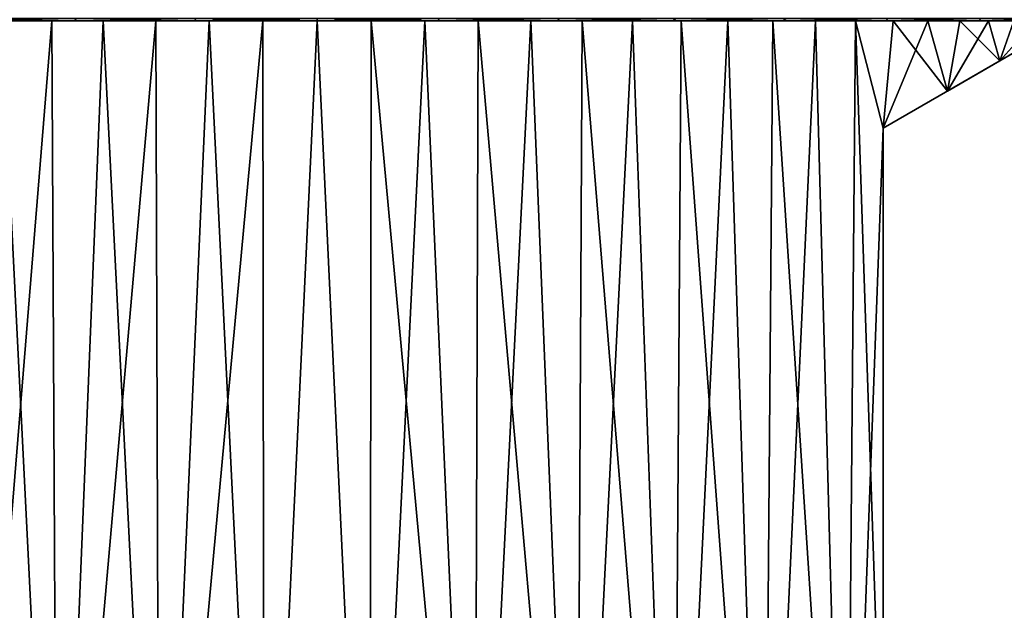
# Model space of a CAD drawing. Header units: metres. Extents: x -109 to 109, y -108 to 40.
# Tile 104 of 230: x -81 to -65, y 19 to 29. Entities that reach past the tile are written whole.
import ezdxf

# ---------------------------------------------------------------- set-up
doc = ezdxf.new("R2010")
doc.units = ezdxf.units.M
doc.layers.add('solid_K_24_42_17_000C74_XXXX', color=7, linetype='CONTINUOUS')

msp = doc.modelspace()

# ---------------------------------------------------------------- linework, layer by layer
at = {"layer": 'solid_K_24_42_17_000C74_XXXX'}
for points in [[(-82.476067, 29.342539, -15.093812), (-80.571136, 29.299999, -15.212241), (-82.522423, 29.299999, -14.550499)], [(-82.522423, 29.299999, -14.550499), (-80.571136, 29.299999, -15.212241), (-81.792168, 29.299999, -11.874044)], [(-82.476067, 29.342539, 15.093812), (-82.522346, 29.299999, 14.550533), (-80.571045, 29.299999, 15.212266)], [(-82.522346, 29.299999, 14.550533), (-81.792168, 29.299999, 11.874044), (-80.950226, 29.299999, 12.214559)], [(-80.571045, 29.299999, 15.212266), (-82.522346, 29.299999, 14.550533), (-80.950226, 29.299999, 12.214559)], [(-80.950226, 29.299999, -12.214559), (-80.853432, 10.5, -12.249394), (-82.480835, 10.5, -11.542512)], [(-81.792168, 29.299999, -11.874044), (-80.950226, 29.299999, -12.214559), (-82.480835, 10.5, -11.542512)], [(-81.792168, 29.299999, 11.874044), (-82.480835, 10.5, 11.542512), (-80.853432, 10.5, 12.249394)], [(-82.476067, 29.342539, -15.093812), (-80.537186, 29.342539, -15.723792), (-80.571136, 29.299999, -15.212241)], [(-80.537186, 29.342539, 15.723792), (-82.476067, 29.342539, 15.093812), (-80.571045, 29.299999, 15.212266)], [(-80.571136, 29.299999, -15.212241), (-80.950226, 29.299999, -12.214559), (-81.792168, 29.299999, -11.874044)], [(-80.950226, 29.299999, 12.214559), (-81.792168, 29.299999, 11.874044), (-80.853432, 10.5, 12.249394)], [(-80.950226, 29.299999, -12.214559), (-80.086517, 29.299999, -12.49547), (-80.853432, 10.5, -12.249394)], [(-80.571136, 29.299999, -15.212241), (-80.086517, 29.299999, -12.49547), (-80.950226, 29.299999, -12.214559)], [(-80.086517, 29.299999, 12.49547), (-80.950226, 29.299999, 12.214559), (-80.853432, 10.5, 12.249394)], [(-80.571045, 29.299999, 15.212266), (-80.950226, 29.299999, 12.214559), (-80.086517, 29.299999, 12.49547)], [(-79.205292, 29.299999, -12.715396), (-79.144928, 10.5, -12.728094), (-80.853432, 10.5, -12.249394)], [(-80.086517, 29.299999, -12.49547), (-79.205292, 29.299999, -12.715396), (-80.853432, 10.5, -12.249394)], [(-80.086517, 29.299999, 12.49547), (-80.853432, 10.5, 12.249394), (-79.144928, 10.5, 12.728094)], [(-80.537186, 29.342539, -15.723792), (-78.549019, 29.299999, -15.613708), (-80.571136, 29.299999, -15.212241)], [(-80.571136, 29.299999, -15.212241), (-78.549019, 29.299999, -15.613708), (-80.086517, 29.299999, -12.49547)], [(-80.537186, 29.342539, 15.723792), (-80.571045, 29.299999, 15.212266), (-78.548935, 29.299999, 15.61372)], [(-80.571045, 29.299999, 15.212266), (-80.086517, 29.299999, 12.49547), (-79.205292, 29.299999, 12.715396)], [(-78.548935, 29.299999, 15.61372), (-80.571045, 29.299999, 15.212266), (-79.205292, 29.299999, 12.715396)], [(-80.537186, 29.342539, -15.723792), (-78.534637, 29.342539, -16.105799), (-78.549019, 29.299999, -15.613708)], [(-78.534637, 29.342539, 16.105799), (-80.537186, 29.342539, 15.723792), (-78.548935, 29.299999, 15.61372)], [(-78.549019, 29.299999, -15.613708), (-79.205292, 29.299999, -12.715396), (-80.086517, 29.299999, -12.49547)], [(-79.205292, 29.299999, 12.715396), (-80.086517, 29.299999, 12.49547), (-79.144928, 10.5, 12.728094)], [(-79.205292, 29.299999, -12.715396), (-78.310867, 29.299999, -12.873255), (-79.144928, 10.5, -12.728094)], [(-78.549019, 29.299999, -15.613708), (-78.310867, 29.299999, -12.873255), (-79.205292, 29.299999, -12.715396)], [(-78.310867, 29.299999, 12.873255), (-79.205292, 29.299999, 12.715396), (-79.144928, 10.5, 12.728094)], [(-78.548935, 29.299999, 15.61372), (-79.205292, 29.299999, 12.715396), (-78.310867, 29.299999, 12.873255)], [(-77.407623, 29.299999, -12.968276), (-77.387154, 10.5, -12.969694), (-79.144928, 10.5, -12.728094)], [(-78.310867, 29.299999, -12.873255), (-77.407623, 29.299999, -12.968276), (-79.144928, 10.5, -12.728094)], [(-78.310867, 29.299999, 12.873255), (-79.144928, 10.5, 12.728094), (-77.387154, 10.5, 12.969694)], [(-76.5, 29.342539, -16.233807), (-76.5, 29.299999, -15.747592), (-78.549019, 29.299999, -15.613708)], [(-78.534637, 29.342539, -16.105799), (-76.5, 29.342539, -16.233807), (-78.549019, 29.299999, -15.613708)], [(-78.549019, 29.299999, -15.613708), (-76.5, 29.299999, -15.747592), (-78.310867, 29.299999, -12.873255)], [(-78.534637, 29.342539, 16.105799), (-78.548935, 29.299999, 15.61372), (-76.5, 29.299999, 15.747592)], [(-78.548935, 29.299999, 15.61372), (-78.310867, 29.299999, 12.873255), (-77.407623, 29.299999, 12.968276)], [(-78.548935, 29.299999, 15.61372), (-77.407623, 29.299999, 12.968276), (-76.5, 29.299999, 13)], [(-76.5, 29.299999, 15.747592), (-78.548935, 29.299999, 15.61372), (-76.5, 29.299999, 13)], [(-76.5, 29.342539, 16.233807), (-78.534637, 29.342539, 16.105799), (-76.5, 29.299999, 15.747592)], [(-76.5, 29.299999, -15.747592), (-77.407623, 29.299999, -12.968276), (-78.310867, 29.299999, -12.873255)], [(-77.407623, 29.299999, 12.968276), (-78.310867, 29.299999, 12.873255), (-77.387154, 10.5, 12.969694)], [(-77.407623, 29.299999, -12.968276), (-76.5, 29.299999, -13), (-77.387154, 10.5, -12.969694)], [(-76.5, 29.299999, -15.747592), (-76.5, 29.299999, -13), (-77.407623, 29.299999, -12.968276)], [(-76.5, 29.299999, 13), (-77.407623, 29.299999, 12.968276), (-77.387154, 10.5, 12.969694)], [(-76.5, 29.299999, -13), (-75.612846, 10.5, -12.969694), (-77.387154, 10.5, -12.969694)], [(-76.5, 29.299999, 13), (-77.387154, 10.5, 12.969694), (-75.612846, 10.5, 12.969694)], [(-74.465363, 29.342539, -16.105799), (-74.451065, 29.299999, -15.61372), (-76.5, 29.299999, -15.747592)], [(-74.465363, 29.342539, -16.105799), (-76.5, 29.299999, -15.747592), (-76.5, 29.342539, -16.233807)], [(-76.5, 29.342539, 16.233807), (-76.5, 29.299999, 15.747592), (-74.450981, 29.299999, 15.613708)], [(-74.465363, 29.342539, 16.105799), (-76.5, 29.342539, 16.233807), (-74.450981, 29.299999, 15.613708)], [(-76.5, 29.299999, -13), (-75.592377, 29.299999, -12.968276), (-75.612846, 10.5, -12.969694)], [(-74.451065, 29.299999, -15.61372), (-75.592377, 29.299999, -12.968276), (-76.5, 29.299999, -13)], [(-74.451065, 29.299999, -15.61372), (-76.5, 29.299999, -13), (-76.5, 29.299999, -15.747592)], [(-75.592377, 29.299999, 12.968276), (-76.5, 29.299999, 13), (-75.612846, 10.5, 12.969694)], [(-76.5, 29.299999, 15.747592), (-76.5, 29.299999, 13), (-75.592377, 29.299999, 12.968276)], [(-76.5, 29.299999, 15.747592), (-75.592377, 29.299999, 12.968276), (-74.689133, 29.299999, 12.873255)], [(-74.450981, 29.299999, 15.613708), (-76.5, 29.299999, 15.747592), (-74.689133, 29.299999, 12.873255)], [(-74.689133, 29.299999, -12.873255), (-73.855072, 10.5, -12.728094), (-75.612846, 10.5, -12.969694)], [(-75.592377, 29.299999, -12.968276), (-74.689133, 29.299999, -12.873255), (-75.612846, 10.5, -12.969694)], [(-75.592377, 29.299999, 12.968276), (-75.612846, 10.5, 12.969694), (-73.855072, 10.5, 12.728094)], [(-74.451065, 29.299999, -15.61372), (-74.689133, 29.299999, -12.873255), (-75.592377, 29.299999, -12.968276)], [(-74.689133, 29.299999, 12.873255), (-75.592377, 29.299999, 12.968276), (-73.855072, 10.5, 12.728094)], [(-74.689133, 29.299999, -12.873255), (-73.794708, 29.299999, -12.715396), (-73.855072, 10.5, -12.728094)], [(-74.451065, 29.299999, -15.61372), (-73.794708, 29.299999, -12.715396), (-74.689133, 29.299999, -12.873255)], [(-73.794708, 29.299999, 12.715396), (-74.689133, 29.299999, 12.873255), (-73.855072, 10.5, 12.728094)], [(-74.450981, 29.299999, 15.613708), (-74.689133, 29.299999, 12.873255), (-73.794708, 29.299999, 12.715396)], [(-72.462814, 29.342539, 15.723792), (-74.465363, 29.342539, 16.105799), (-74.450981, 29.299999, 15.613708)], [(-74.465363, 29.342539, -16.105799), (-72.462814, 29.342539, -15.723792), (-74.451065, 29.299999, -15.61372)], [(-72.462814, 29.342539, -15.723792), (-72.428955, 29.299999, -15.212266), (-74.451065, 29.299999, -15.61372)], [(-74.451065, 29.299999, -15.61372), (-72.428955, 29.299999, -15.212266), (-73.794708, 29.299999, -12.715396)], [(-72.462814, 29.342539, 15.723792), (-74.450981, 29.299999, 15.613708), (-72.428864, 29.299999, 15.212241)], [(-74.450981, 29.299999, 15.613708), (-73.794708, 29.299999, 12.715396), (-72.913483, 29.299999, 12.49547)], [(-72.428864, 29.299999, 15.212241), (-74.450981, 29.299999, 15.613708), (-72.913483, 29.299999, 12.49547)], [(-72.913483, 29.299999, -12.49547), (-72.146568, 10.5, -12.249394), (-73.855072, 10.5, -12.728094)], [(-73.794708, 29.299999, -12.715396), (-72.913483, 29.299999, -12.49547), (-73.855072, 10.5, -12.728094)], [(-73.794708, 29.299999, 12.715396), (-73.855072, 10.5, 12.728094), (-72.146568, 10.5, 12.249394)], [(-72.428955, 29.299999, -15.212266), (-72.913483, 29.299999, -12.49547), (-73.794708, 29.299999, -12.715396)], [(-72.913483, 29.299999, 12.49547), (-73.794708, 29.299999, 12.715396), (-72.146568, 10.5, 12.249394)], [(-72.913483, 29.299999, -12.49547), (-72.049774, 29.299999, -12.214559), (-72.146568, 10.5, -12.249394)], [(-72.428955, 29.299999, -15.212266), (-72.049774, 29.299999, -12.214559), (-72.913483, 29.299999, -12.49547)], [(-72.049774, 29.299999, 12.214559), (-72.913483, 29.299999, 12.49547), (-72.146568, 10.5, 12.249394)], [(-72.428864, 29.299999, 15.212241), (-72.913483, 29.299999, 12.49547), (-72.049774, 29.299999, 12.214559)], [(-70.523933, 29.342539, 15.093812), (-72.462814, 29.342539, 15.723792), (-72.428864, 29.299999, 15.212241)], [(-72.462814, 29.342539, -15.723792), (-70.523933, 29.342539, -15.093812), (-72.428955, 29.299999, -15.212266)], [(-70.523933, 29.342539, -15.093812), (-70.477654, 29.299999, -14.550533), (-72.428955, 29.299999, -15.212266)], [(-72.428955, 29.299999, -15.212266), (-70.477654, 29.299999, -14.550533), (-72.049774, 29.299999, -12.214559)], [(-70.523933, 29.342539, 15.093812), (-72.428864, 29.299999, 15.212241), (-70.477577, 29.299999, 14.550499)], [(-72.428864, 29.299999, 15.212241), (-72.049774, 29.299999, 12.214559), (-71.207832, 29.299999, 11.874044)], [(-70.477577, 29.299999, 14.550499), (-72.428864, 29.299999, 15.212241), (-71.207832, 29.299999, 11.874044)], [(-71.207832, 29.299999, -11.874044), (-70.519165, 10.5, -11.542512), (-72.146568, 10.5, -12.249394)], [(-72.049774, 29.299999, -12.214559), (-71.207832, 29.299999, -11.874044), (-72.146568, 10.5, -12.249394)], [(-72.049774, 29.299999, 12.214559), (-72.146568, 10.5, 12.249394), (-70.519165, 10.5, 11.542512)], [(-70.477654, 29.299999, -14.550533), (-71.207832, 29.299999, -11.874044), (-72.049774, 29.299999, -12.214559)], [(-71.207832, 29.299999, 11.874044), (-72.049774, 29.299999, 12.214559), (-70.519165, 10.5, 11.542512)], [(-71.207832, 29.299999, -11.874044), (-70.391739, 29.299999, -11.47559), (-70.519165, 10.5, -11.542512)], [(-70.477654, 29.299999, -14.550533), (-70.391739, 29.299999, -11.47559), (-71.207832, 29.299999, -11.874044)], [(-70.391739, 29.299999, 11.47559), (-71.207832, 29.299999, 11.874044), (-70.519165, 10.5, 11.542512)], [(-70.477577, 29.299999, 14.550499), (-71.207832, 29.299999, 11.874044), (-70.391739, 29.299999, 11.47559)], [(-68.679306, 29.342539, 14.225794), (-70.523933, 29.342539, 15.093812), (-70.477577, 29.299999, 14.550499)], [(-70.523933, 29.342539, -15.093812), (-68.679306, 29.342539, -14.225794), (-70.477654, 29.299999, -14.550533)], [(-69.605423, 29.299999, -11.021105), (-69.003166, 10.5, -10.620615), (-70.519165, 10.5, -11.542512)], [(-70.391739, 29.299999, -11.47559), (-69.605423, 29.299999, -11.021105), (-70.519165, 10.5, -11.542512)], [(-70.391739, 29.299999, 11.47559), (-70.519165, 10.5, 11.542512), (-69.003166, 10.5, 10.620615)], [(-68.679306, 29.342539, -14.225794), (-68.62986, 29.299999, -13.639926), (-70.477654, 29.299999, -14.550533)], [(-70.477654, 29.299999, -14.550533), (-68.62986, 29.299999, -13.639926), (-70.391739, 29.299999, -11.47559)], [(-68.679306, 29.342539, 14.225794), (-70.477577, 29.299999, 14.550499), (-68.629776, 29.299999, 13.639876)], [(-70.477577, 29.299999, 14.550499), (-70.391739, 29.299999, 11.47559), (-69.605423, 29.299999, 11.021105)], [(-70.477577, 29.299999, 14.550499), (-69.605423, 29.299999, 11.021105), (-68.85273, 29.299999, 10.512808)], [(-68.629776, 29.299999, 13.639876), (-70.477577, 29.299999, 14.550499), (-68.85273, 29.299999, 10.512808)], [(-68.62986, 29.299999, -13.639926), (-69.605423, 29.299999, -11.021105), (-70.391739, 29.299999, -11.47559)], [(-69.605423, 29.299999, 11.021105), (-70.391739, 29.299999, 11.47559), (-69.003166, 10.5, 10.620615)], [(-69.605423, 29.299999, -11.021105), (-68.85273, 29.299999, -10.512808), (-69.003166, 10.5, -10.620615)], [(-68.62986, 29.299999, -13.639926), (-68.85273, 29.299999, -10.512808), (-69.605423, 29.299999, -11.021105)], [(-68.85273, 29.299999, 10.512808), (-69.605423, 29.299999, 11.021105), (-69.003166, 10.5, 10.620615)], [(-68.137352, 29.299999, -9.95319), (-67.626823, 10.5, -9.500877), (-69.003166, 10.5, -10.620615)], [(-68.85273, 29.299999, -10.512808), (-68.137352, 29.299999, -9.95319), (-69.003166, 10.5, -10.620615)], [(-68.85273, 29.299999, 10.512808), (-69.003166, 10.5, 10.620615), (-67.626823, 10.5, 9.500877)], [(-68.62986, 29.299999, -13.639926), (-68.137352, 29.299999, -9.95319), (-68.85273, 29.299999, -10.512808)], [(-68.137352, 29.299999, 9.95319), (-68.85273, 29.299999, 10.512808), (-67.626823, 10.5, 9.500877)], [(-68.629776, 29.299999, 13.639876), (-68.85273, 29.299999, 10.512808), (-68.137352, 29.299999, 9.95319)], [(-66.958008, 29.342539, 13.133426), (-68.679306, 29.342539, 14.225794), (-68.629776, 29.299999, 13.639876)], [(-68.679306, 29.342539, -14.225794), (-66.958008, 29.342539, -13.133426), (-68.62986, 29.299999, -13.639926)], [(-66.958008, 29.342539, -13.133426), (-66.916328, 29.299999, -12.495595), (-68.62986, 29.299999, -13.639926)], [(-68.62986, 29.299999, -13.639926), (-66.916328, 29.299999, -12.495595), (-68.137352, 29.299999, -9.95319)], [(-66.958008, 29.342539, 13.133426), (-68.629776, 29.299999, 13.639876), (-66.916252, 29.299999, 12.495535)], [(-68.629776, 29.299999, 13.639876), (-68.137352, 29.299999, 9.95319), (-67.462799, 29.299999, 9.344996)], [(-66.916252, 29.299999, 12.495535), (-68.629776, 29.299999, 13.639876), (-67.462799, 29.299999, 9.344996)], [(-68.137352, 29.299999, -9.95319), (-67.462799, 29.299999, -9.344996), (-67.626823, 10.5, -9.500877)], [(-66.916328, 29.299999, -12.495595), (-67.462799, 29.299999, -9.344996), (-68.137352, 29.299999, -9.95319)], [(-67.462799, 29.299999, 9.344996), (-68.137352, 29.299999, 9.95319), (-67.626823, 10.5, 9.500877)], [(-67.462799, 29.299999, -9.344996), (-67, 27.5, -8.87412), (-67.626823, 10.5, -9.500877)], [(-67.462799, 29.299999, 9.344996), (-67.626823, 10.5, 9.500877), (-67, 15.5, 8.87412)], [(-67.462799, 29.299999, -9.344996), (-66.832382, 29.299999, -8.691212), (-67, 27.5, -8.87412)], [(-66.916328, 29.299999, -12.495595), (-66.832382, 29.299999, -8.691212), (-67.462799, 29.299999, -9.344996)], [(-67.462799, 29.299999, 9.344996), (-67, 15.5, 8.87412), (-67, 27.5, 8.87412)], [(-66.832382, 29.299999, 8.691212), (-67.462799, 29.299999, 9.344996), (-67, 27.5, 8.87412)], [(-66.916252, 29.299999, 12.495535), (-67.462799, 29.299999, 9.344996), (-66.832382, 29.299999, 8.691212)], [(-66.249184, 29.299999, -7.995044), (-65.921974, 28.1224, -7.556844), (-67, 27.5, -8.87412)], [(-63.882309, 29.299999, -3.129515), (-67, 27.5, -8.87412), (-64.364075, 29.021852, -4.660371)], [(-63.882309, 29.299999, 3.129515), (-67, 27.5, -8.87412), (-63.882309, 29.299999, -3.129515)], [(-66.832382, 29.299999, -8.691212), (-66.249184, 29.299999, -7.995044), (-67, 27.5, -8.87412)], [(-64.364075, 29.021852, 4.660371), (-67, 27.5, -8.87412), (-63.882309, 29.299999, 3.129515)], [(-66.832382, 29.299999, 8.691212), (-67, 27.5, 8.87412), (-65.921974, 28.1224, 7.556844)], [(-65.387192, 29.342539, 11.833936), (-66.958008, 29.342539, 13.133426), (-66.916252, 29.299999, 12.495535)], [(-66.958008, 29.342539, -13.133426), (-65.387192, 29.342539, -11.833936), (-66.916328, 29.299999, -12.495595)], [(-65.387192, 29.342539, -11.833936), (-65.366982, 29.299999, -11.137433), (-66.916328, 29.299999, -12.495595)], [(-66.916328, 29.299999, -12.495595), (-65.366982, 29.299999, -11.137433), (-66.832382, 29.299999, -8.691212)], [(-65.387192, 29.342539, 11.833936), (-66.916252, 29.299999, 12.495535), (-65.366913, 29.299999, 11.137364)], [(-66.916252, 29.299999, 12.495535), (-66.832382, 29.299999, 8.691212), (-66.249184, 29.299999, 7.995044)], [(-66.916252, 29.299999, 12.495535), (-66.249184, 29.299999, 7.995044), (-65.715988, 29.299999, 7.259829)], [(-65.366913, 29.299999, 11.137364), (-66.916252, 29.299999, 12.495535), (-65.715988, 29.299999, 7.259829)], [(-65.366982, 29.299999, -11.137433), (-66.249184, 29.299999, -7.995044), (-66.832382, 29.299999, -8.691212)], [(-66.249184, 29.299999, 7.995044), (-66.832382, 29.299999, 8.691212), (-65.921974, 28.1224, 7.556844)], [(-66.249184, 29.299999, -7.995044), (-65.715988, 29.299999, -7.259829), (-65.921974, 28.1224, -7.556844)], [(-65.366982, 29.299999, -11.137433), (-65.715988, 29.299999, -7.259829), (-66.249184, 29.299999, -7.995044)], [(-65.715988, 29.299999, 7.259829), (-66.249184, 29.299999, 7.995044), (-65.921974, 28.1224, 7.556844)], [(-65.235413, 29.299999, -6.489145), (-65.043221, 28.629745, -6.143481), (-65.921974, 28.1224, -7.556844)], [(-65.715988, 29.299999, -7.259829), (-65.235413, 29.299999, -6.489145), (-65.921974, 28.1224, -7.556844)], [(-65.715988, 29.299999, 7.259829), (-65.921974, 28.1224, 7.556844), (-65.043221, 28.629745, 6.143481)], [(-65.366982, 29.299999, -11.137433), (-65.235413, 29.299999, -6.489145), (-65.715988, 29.299999, -7.259829)], [(-65.235413, 29.299999, 6.489145), (-65.715988, 29.299999, 7.259829), (-65.043221, 28.629745, 6.143481)], [(-65.366913, 29.299999, 11.137364), (-65.715988, 29.299999, 7.259829), (-65.235413, 29.299999, 6.489145)], [(-63.991638, 29.342539, 10.347818), (-65.387192, 29.342539, 11.833936), (-65.366913, 29.299999, 11.137364)], [(-65.387192, 29.342539, -11.833936), (-63.991638, 29.342539, -10.347818), (-65.366982, 29.299999, -11.137433)], [(-63.991638, 29.342539, -10.347818), (-64.008141, 29.299999, -9.588533), (-65.366982, 29.299999, -11.137433)], [(-65.366982, 29.299999, -11.137433), (-64.008141, 29.299999, -9.588533), (-65.235413, 29.299999, -6.489145)], [(-63.991638, 29.342539, 10.347818), (-65.366913, 29.299999, 11.137364), (-64.00808, 29.299999, 9.588455)], [(-65.366913, 29.299999, 11.137364), (-65.235413, 29.299999, 6.489145), (-64.809807, 29.299999, 5.686769)], [(-65.366913, 29.299999, 11.137364), (-64.809807, 29.299999, 5.686769), (-64.441269, 29.299999, 4.856637)], [(-65.366913, 29.299999, 11.137364), (-64.441269, 29.299999, 4.856637), (-64.131599, 29.299999, 4.002822)], [(-64.00808, 29.299999, 9.588455), (-65.366913, 29.299999, 11.137364), (-64.131599, 29.299999, 4.002822)], [(-65.235413, 29.299999, -6.489145), (-64.809807, 29.299999, -5.686769), (-65.043221, 28.629745, -6.143481)], [(-64.008141, 29.299999, -9.588533), (-64.809807, 29.299999, -5.686769), (-65.235413, 29.299999, -6.489145)], [(-64.809807, 29.299999, 5.686769), (-65.235413, 29.299999, 6.489145), (-65.043221, 28.629745, 6.143481)], [(-64.441269, 29.299999, -4.856637), (-64.364075, 29.021852, -4.660371), (-65.043221, 28.629745, -6.143481)], [(-64.809807, 29.299999, -5.686769), (-64.441269, 29.299999, -4.856637), (-65.043221, 28.629745, -6.143481)], [(-64.809807, 29.299999, 5.686769), (-65.043221, 28.629745, 6.143481), (-64.364075, 29.021852, 4.660371)], [(-64.364075, 29.021852, -4.660371), (-67, 27.5, -8.87412), (-65.043221, 28.629745, -6.143481)], [(-65.043221, 28.629745, 6.143481), (-67, 27.5, -8.87412), (-64.364075, 29.021852, 4.660371)], [(-65.043221, 28.629745, -6.143481), (-67, 27.5, -8.87412), (-65.921974, 28.1224, -7.556844)], [(-65.921974, 28.1224, 7.556844), (-67, 27.5, -8.87412), (-65.043221, 28.629745, 6.143481)], [(-67, 27.5, 8.87412), (-67, 27.5, -8.87412), (-65.921974, 28.1224, 7.556844)], [(-67, 27.5, -8.87412), (-67, 15.5, -8.87412), (-67.626823, 10.5, -9.500877)], [(-67, 27.5, 8.87412), (-67, 15.5, -8.87412), (-67, 27.5, -8.87412)], [(-67, 15.5, 8.87412), (-67, 15.5, -8.87412), (-67, 27.5, 8.87412)]]:
    msp.add_3dface(points, dxfattribs=at)

doc.saveas('drawing.dxf')
